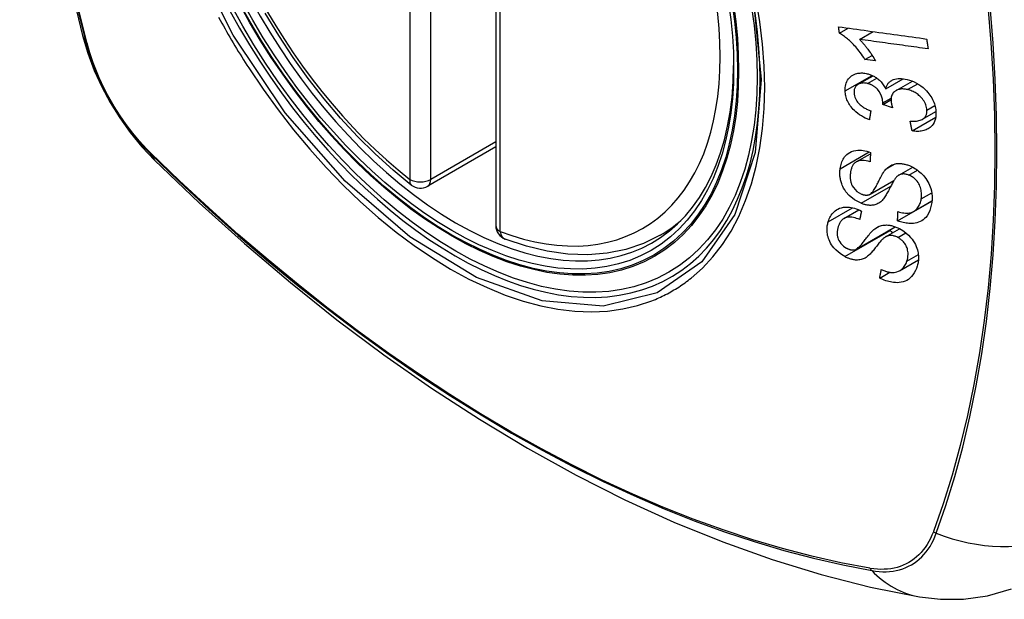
# Model space of a CAD drawing. Header units: inches. Extents: x 28 to 747, y 82 to 346.
# Tile 210 of 246: x 712.026 to 712.816, y 293.688 to 294.153. Entities that reach past the tile are written whole.
import ezdxf

# ---------------------------------------------------------------- set-up
doc = ezdxf.new("R2010")
doc.units = ezdxf.units.IN
doc.header["$MEASUREMENT"] = 0
doc.layers.add('Visible Edges(ANSI)', color=7, linetype='Continuous', lineweight=25)
doc.layers.add('Visible Tangent Edges(ANSI)', color=7, linetype='Continuous', lineweight=25)

msp = doc.modelspace()

# ---------------------------------------------------------------- linework, layer by layer
at = {"layer": 'Visible Edges(ANSI)'}
for p, q in [((712.40804, 294.47258), (712.40804, 293.9879)), ((712.68403, 294.14226), (712.69108, 294.14633)), ((712.70007, 294.13727), (712.71096, 294.14355)), ((712.70452, 294.12111), (712.71025, 294.12442)), ((712.71292, 294.11995), (712.70452, 294.12111)), ((712.6991, 294.10121), (712.71096, 294.10805)), ((712.72118, 294.09763), (712.73516, 294.1057)), ((712.72946, 294.09615), (712.74263, 294.10375)), ((712.71892, 294.08502), (712.7254, 294.08877)), ((712.72665, 294.08239), (712.71892, 294.08502)), ((712.75064, 294.0731), (712.76149, 294.07937)), ((712.74235, 294.06376), (712.76134, 294.07472)), ((712.40804, 294.05102), (712.35338, 294.01946)), ((712.69747, 294.0389), (712.70892, 294.04551)), ((712.73176, 294.02828), (712.74283, 294.03467)), ((712.70859, 294.01293), (712.72775, 294.024)), ((712.73071, 293.99161), (712.75816, 294.00746)), ((712.74353, 293.99904), (712.75829, 294.00756)), ((712.75816, 294.00746), (712.75817, 294.00749)), ((712.75827, 294.00739), (712.75816, 294.00746)), ((712.68766, 293.99351), (712.69964, 294.00042)), ((712.54016, 293.98007), (712.55043, 293.986)), ((712.6976, 293.96895), (712.72867, 293.98688)), ((712.72109, 293.97876), (712.73232, 293.98524)), ((712.73229, 293.95152), (712.74745, 293.96027)), ((712.71634, 293.94566), (712.72441, 293.95031))]:
    msp.add_line(p, q, dxfattribs=at)
at = {"layer": 'Visible Edges(ANSI)', "flags": 128}
for points in [[(712.07978, 294.84757), (712.06694, 294.80952), (712.05588, 294.77033), (712.04658, 294.7301), (712.03902, 294.68888), (712.03318, 294.64674), (712.02903, 294.60374), (712.02656, 294.55995), (712.02574, 294.51542), (712.02655, 294.47022), (712.02898, 294.42442), (712.033, 294.37806), (712.0386, 294.33123), (712.04575, 294.28398), (712.05443, 294.23638), (712.06462, 294.1885), (712.07629, 294.14041)], [(712.34023, 294.02036), (712.32554, 294.03237), (712.31113, 294.04536), (712.29705, 294.05927), (712.28336, 294.07403), (712.27013, 294.08958), (712.25741, 294.10587), (712.24525, 294.1228), (712.23371, 294.1403), (712.22284, 294.15829)], [(712.07629, 294.14041), (712.08053, 294.12612), (712.08567, 294.1124), (712.09166, 294.09919), (712.09846, 294.08647), (712.10608, 294.07422), (712.11452, 294.06244), (712.12383, 294.05112), (712.13409, 294.04031)], [(712.68403, 294.14226), (712.684, 294.14248), (712.68397, 294.14269), (712.68394, 294.14291), (712.68391, 294.14312), (712.68388, 294.14334), (712.68385, 294.14355), (712.68381, 294.14377), (712.68378, 294.14398), (712.68375, 294.14419), (712.68372, 294.14441), (712.68369, 294.14462), (712.68366, 294.14484), (712.68363, 294.14505), (712.6836, 294.14527), (712.68357, 294.14548), (712.68354, 294.1457), (712.68351, 294.14591), (712.68348, 294.14613), (712.68345, 294.14634), (712.68342, 294.14656), (712.68339, 294.14677), (712.68336, 294.14699), (712.68333, 294.1472), (712.6833, 294.14742)], [(712.6833, 294.14742), (712.68623, 294.14701), (712.68916, 294.1466), (712.6921, 294.14619), (712.69504, 294.14578), (712.69799, 294.14537), (712.70095, 294.14495), (712.7039, 294.14454), (712.70686, 294.14413), (712.70983, 294.14371), (712.71279, 294.1433), (712.71575, 294.14289), (712.71872, 294.14247), (712.72168, 294.14206), (712.72464, 294.14165), (712.7276, 294.14123), (712.73056, 294.14082), (712.73351, 294.14041), (712.73646, 294.14), (712.7394, 294.13959), (712.74234, 294.13918), (712.74527, 294.13877), (712.74819, 294.13837), (712.75111, 294.13796), (712.75401, 294.13755)], [(712.70452, 294.12111), (712.70357, 294.12259), (712.70263, 294.12401), (712.70168, 294.12536), (712.70074, 294.12664), (712.6998, 294.12786), (712.69887, 294.12902), (712.69796, 294.13011), (712.69706, 294.13115), (712.69617, 294.13213), (712.6953, 294.13306), (712.69445, 294.13393), (712.69362, 294.13475), (712.69282, 294.13552), (712.69205, 294.13624), (712.6913, 294.13692), (712.69055, 294.13758), (712.68978, 294.13823), (712.68899, 294.13887), (712.68819, 294.1395), (712.68738, 294.1401), (712.68656, 294.14068), (712.68572, 294.14124), (712.68488, 294.14177), (712.68403, 294.14226)], [(712.70007, 294.13727), (712.70056, 294.13679), (712.70104, 294.1363), (712.70152, 294.1358), (712.70199, 294.13529), (712.70246, 294.13477), (712.70292, 294.13425), (712.70337, 294.13372), (712.70382, 294.13319), (712.70427, 294.13265), (712.7047, 294.13211), (712.70513, 294.13158), (712.70555, 294.13104), (712.70596, 294.1305), (712.70637, 294.12996), (712.70683, 294.12934), (712.70737, 294.1286), (712.70798, 294.12775), (712.70865, 294.12681), (712.70935, 294.12579), (712.71008, 294.1247), (712.71081, 294.12355), (712.71154, 294.12237), (712.71225, 294.12117), (712.71292, 294.11995)], [(712.75522, 294.12962), (712.75294, 294.12994), (712.75066, 294.13025), (712.74837, 294.13057), (712.74607, 294.13089), (712.74378, 294.13121), (712.74148, 294.13152), (712.73919, 294.13184), (712.73688, 294.13216), (712.73458, 294.13248), (712.73228, 294.1328), (712.72998, 294.13312), (712.72767, 294.13344), (712.72537, 294.13376), (712.72306, 294.13408), (712.72076, 294.1344), (712.71845, 294.13472), (712.71615, 294.13504), (712.71385, 294.13536), (712.71154, 294.13568), (712.70925, 294.136), (712.70695, 294.13631), (712.70465, 294.13663), (712.70236, 294.13695), (712.70007, 294.13727)], [(712.75401, 294.13755), (712.75406, 294.13722), (712.75411, 294.13689), (712.75416, 294.13656), (712.75421, 294.13623), (712.75426, 294.1359), (712.75431, 294.13557), (712.75436, 294.13524), (712.75441, 294.13491), (712.75446, 294.13458), (712.75451, 294.13425), (712.75456, 294.13392), (712.75462, 294.13358), (712.75467, 294.13325), (712.75472, 294.13292), (712.75477, 294.13259), (712.75482, 294.13226), (712.75487, 294.13193), (712.75492, 294.1316), (712.75497, 294.13127), (712.75502, 294.13094), (712.75507, 294.13061), (712.75512, 294.13028), (712.75517, 294.12995), (712.75522, 294.12962)], [(712.68856, 294.09583), (712.68855, 294.09719), (712.68863, 294.09851), (712.68881, 294.0998), (712.6891, 294.10104), (712.68948, 294.10223), (712.68997, 294.10338), (712.69056, 294.10445), (712.69123, 294.10546), (712.69199, 294.10638), (712.69284, 294.10722), (712.69379, 294.10797), (712.6948, 294.1086), (712.69583, 294.10911), (712.69686, 294.1095), (712.69787, 294.1098), (712.69883, 294.11001), (712.69974, 294.11015), (712.70065, 294.11024), (712.70157, 294.11029), (712.70251, 294.11028), (712.70345, 294.11022), (712.70441, 294.1101), (712.70538, 294.10994), (712.70636, 294.10973)], [(712.70636, 294.10973), (712.70702, 294.10956), (712.70768, 294.10937), (712.70833, 294.10916), (712.70898, 294.10893), (712.70963, 294.10866), (712.71028, 294.10838), (712.71092, 294.10808), (712.71155, 294.10775), (712.71217, 294.1074), (712.71279, 294.10702), (712.71341, 294.10662), (712.71405, 294.10617), (712.71471, 294.10568), (712.71538, 294.10513), (712.71606, 294.10453), (712.71674, 294.10388), (712.71742, 294.10317), (712.71806, 294.10243), (712.71867, 294.10167), (712.71924, 294.10089), (712.71978, 294.1001), (712.72028, 294.09929), (712.72074, 294.09846), (712.72118, 294.09763)], [(712.70649, 294.10184), (712.70576, 294.102), (712.70503, 294.10212), (712.70431, 294.1022), (712.7036, 294.10225), (712.7029, 294.10224), (712.70221, 294.10219), (712.70155, 294.1021), (712.70092, 294.10196), (712.70031, 294.10177), (712.69972, 294.10153), (712.69915, 294.10124), (712.69862, 294.1009), (712.69812, 294.10053), (712.69767, 294.10011), (712.69726, 294.09966), (712.6969, 294.09917), (712.69659, 294.09865), (712.69633, 294.09809), (712.69611, 294.09751), (712.69595, 294.09689), (712.69584, 294.09626), (712.69577, 294.09561), (712.69574, 294.09494), (712.69575, 294.09426)], [(712.71897, 294.08623), (712.71852, 294.08939), (712.71744, 294.09254), (712.71583, 294.09547), (712.71451, 294.09723), (712.71401, 294.09778), (712.71367, 294.09811), (712.71333, 294.09842), (712.71298, 294.09872), (712.71262, 294.09901), (712.71225, 294.09929), (712.71187, 294.09955), (712.71148, 294.0998), (712.71109, 294.10004), (712.71068, 294.10027), (712.71028, 294.10048), (712.70986, 294.10068), (712.70945, 294.10087), (712.70903, 294.10104), (712.70861, 294.1012), (712.70819, 294.10135), (712.70777, 294.10149), (712.70734, 294.10162), (712.70692, 294.10173), (712.70649, 294.10184)], [(712.72118, 294.09763), (712.72133, 294.09823), (712.72152, 294.09882), (712.72173, 294.0994), (712.72197, 294.09996), (712.72223, 294.1005), (712.72253, 294.10102), (712.72285, 294.10152), (712.72321, 294.10201), (712.7236, 294.10246), (712.72401, 294.10289), (712.72445, 294.1033), (712.72492, 294.10367), (712.72542, 294.10402), (712.72598, 294.10435), (712.72667, 294.10471), (712.72753, 294.10507), (712.72855, 294.10539), (712.72975, 294.10565), (712.7311, 294.10582), (712.7325, 294.10588), (712.73392, 294.10583), (712.73537, 294.10568), (712.73684, 294.10544), (712.73832, 294.10512)], [(712.73832, 294.10512), (712.74025, 294.10459), (712.74216, 294.10393), (712.74407, 294.10312), (712.74593, 294.10218), (712.74773, 294.10109), (712.74947, 294.09988), (712.75112, 294.09855), (712.75259, 294.0972), (712.75389, 294.09588), (712.75499, 294.09463), (712.7559, 294.09351), (712.75669, 294.09244), (712.75743, 294.09135), (712.75811, 294.09024), (712.75872, 294.08912), (712.75928, 294.08797), (712.75978, 294.08681), (712.76021, 294.08565), (712.76058, 294.08449), (712.76089, 294.08333), (712.76113, 294.08217), (712.76132, 294.08101), (712.76145, 294.07986), (712.76153, 294.07873)], [(712.70803, 294.07268), (712.7064, 294.07336), (712.70479, 294.0741), (712.70321, 294.07492), (712.70165, 294.07582), (712.70013, 294.0768), (712.69866, 294.07786), (712.6973, 294.07897), (712.6961, 294.08006), (712.69507, 294.0811), (712.69417, 294.0821), (712.69341, 294.08304), (712.69272, 294.08396), (712.69209, 294.0849), (712.6915, 294.08586), (712.69096, 294.08683), (712.69048, 294.08783), (712.69005, 294.08883), (712.68968, 294.08983), (712.68937, 294.09083), (712.68911, 294.09184), (712.6889, 294.09284), (712.68874, 294.09385), (712.68863, 294.09484), (712.68856, 294.09583)], [(712.69575, 294.09426), (712.69585, 294.09316), (712.69605, 294.09205), (712.69637, 294.09094), (712.6968, 294.08984), (712.69735, 294.08875), (712.69797, 294.08776), (712.69859, 294.08692), (712.69916, 294.08623), (712.69967, 294.08567), (712.70021, 294.08514), (712.70076, 294.08463), (712.70134, 294.08415), (712.70193, 294.08369), (712.70255, 294.08326), (712.70317, 294.08284), (712.70382, 294.08244), (712.70447, 294.08207), (712.70513, 294.08171), (712.7058, 294.08137), (712.70648, 294.08105), (712.70716, 294.08074), (712.70784, 294.08046), (712.70852, 294.08018), (712.7092, 294.07993)], [(712.73879, 294.09692), (712.73798, 294.09709), (712.73718, 294.09724), (712.73638, 294.09735), (712.73559, 294.09741), (712.73481, 294.09744), (712.73405, 294.09743), (712.73329, 294.09737), (712.73255, 294.09726), (712.73184, 294.09711), (712.73116, 294.09691), (712.73051, 294.09666), (712.72988, 294.09638), (712.72928, 294.09604), (712.72869, 294.09565), (712.7281, 294.09519), (712.72753, 294.09464), (712.727, 294.09399), (712.72652, 294.09327), (712.72613, 294.0925), (712.72583, 294.09167), (712.72561, 294.0908), (712.72547, 294.08989), (712.72541, 294.08895), (712.72542, 294.08799)], [(712.75428, 294.0805), (712.75419, 294.08152), (712.75403, 294.08254), (712.75378, 294.08358), (712.75345, 294.08461), (712.75303, 294.08563), (712.75253, 294.08664), (712.75195, 294.08763), (712.7513, 294.08858), (712.75063, 294.08946), (712.74994, 294.09026), (712.74927, 294.09098), (712.74858, 294.09165), (712.74787, 294.0923), (712.74713, 294.09291), (712.74637, 294.09348), (712.74558, 294.09402), (712.74477, 294.09453), (712.74394, 294.09499), (712.7431, 294.09541), (712.74225, 294.09579), (712.74139, 294.09613), (712.74053, 294.09643), (712.73966, 294.09669), (712.73879, 294.09692)], [(712.71892, 294.08502), (712.71893, 294.08507), (712.71893, 294.08512), (712.71893, 294.08517), (712.71894, 294.08522), (712.71894, 294.08527), (712.71895, 294.08532), (712.71895, 294.08537), (712.71895, 294.08543), (712.71896, 294.08548), (712.71896, 294.08553), (712.71896, 294.08558), (712.71897, 294.08563), (712.71897, 294.08568), (712.71897, 294.08573), (712.71897, 294.08578), (712.71897, 294.08583), (712.71898, 294.08588), (712.71898, 294.08593), (712.71898, 294.08598), (712.71898, 294.08603), (712.71898, 294.08608), (712.71898, 294.08613), (712.71898, 294.08618), (712.71897, 294.08623)], [(712.72542, 294.08799), (712.72543, 294.08777), (712.72545, 294.08754), (712.72547, 294.08732), (712.72549, 294.08709), (712.72553, 294.08687), (712.72556, 294.08664), (712.7256, 294.08641), (712.72564, 294.08617), (712.72568, 294.08594), (712.72573, 294.0857), (712.72578, 294.08547), (712.72584, 294.08523), (712.72589, 294.08499), (712.72595, 294.08475), (712.72602, 294.08451), (712.72608, 294.08427), (712.72615, 294.08403), (712.72621, 294.08379), (712.72628, 294.08355), (712.72635, 294.08332), (712.72642, 294.08308), (712.7265, 294.08285), (712.72657, 294.08261), (712.72665, 294.08239)], [(712.7092, 294.07993), (712.70915, 294.07963), (712.7091, 294.07932), (712.70905, 294.07902), (712.709, 294.07872), (712.70896, 294.07842), (712.70891, 294.07811), (712.70886, 294.07781), (712.70881, 294.07751), (712.70876, 294.07721), (712.70871, 294.07691), (712.70866, 294.0766), (712.70861, 294.0763), (712.70856, 294.076), (712.70851, 294.0757), (712.70846, 294.0754), (712.70841, 294.07509), (712.70837, 294.07479), (712.70832, 294.07449), (712.70827, 294.07419), (712.70822, 294.07389), (712.70817, 294.07359), (712.70812, 294.07328), (712.70807, 294.07298), (712.70803, 294.07268)], [(712.7408, 294.07165), (712.74185, 294.0716), (712.74289, 294.07158), (712.74393, 294.07159), (712.74496, 294.07164), (712.74596, 294.07173), (712.74694, 294.07187), (712.74789, 294.07206), (712.74881, 294.07231), (712.74969, 294.07263), (712.75051, 294.07303), (712.75122, 294.07347), (712.75181, 294.07394), (712.75229, 294.07441), (712.75269, 294.07487), (712.75303, 294.07533), (712.75332, 294.07581), (712.75358, 294.07632), (712.7538, 294.07686), (712.75397, 294.07742), (712.75411, 294.078), (712.75421, 294.07861), (712.75427, 294.07923), (712.75429, 294.07986), (712.75428, 294.0805)], [(712.76153, 294.07873), (712.76154, 294.07696), (712.76141, 294.07524), (712.76112, 294.07359), (712.76066, 294.07201), (712.76002, 294.07053), (712.75924, 294.06922), (712.7584, 294.06814), (712.75756, 294.06727), (712.75675, 294.06657), (712.756, 294.06602), (712.75521, 294.06553), (712.7544, 294.06508), (712.75354, 294.06469), (712.75265, 294.06435), (712.75172, 294.06406), (712.75075, 294.06382), (712.74976, 294.06364), (712.74876, 294.06351), (712.74773, 294.06344), (712.74668, 294.06341), (712.74562, 294.06343), (712.74454, 294.0635), (712.74345, 294.06361), (712.74235, 294.06376)], [(712.74235, 294.06376), (712.74229, 294.06409), (712.74222, 294.06441), (712.74216, 294.06474), (712.74209, 294.06507), (712.74203, 294.0654), (712.74196, 294.06573), (712.7419, 294.06606), (712.74183, 294.06639), (712.74177, 294.06672), (712.7417, 294.06704), (712.74164, 294.06737), (712.74158, 294.0677), (712.74151, 294.06803), (712.74145, 294.06836), (712.74138, 294.06869), (712.74132, 294.06902), (712.74125, 294.06935), (712.74119, 294.06968), (712.74113, 294.07001), (712.74106, 294.07034), (712.741, 294.07066), (712.74093, 294.07099), (712.74087, 294.07132), (712.7408, 294.07165)], [(712.68459, 294.03345), (712.68478, 294.03461), (712.68501, 294.03575), (712.6853, 294.03687), (712.68564, 294.03797), (712.68603, 294.03903), (712.68648, 294.04006), (712.68699, 294.04105), (712.68756, 294.042), (712.6882, 294.04291), (712.68892, 294.0438), (712.68982, 294.04472), (712.69092, 294.04564), (712.69225, 294.04649), (712.69382, 294.04723), (712.69545, 294.04775), (712.69707, 294.04808), (712.69865, 294.04823), (712.70014, 294.04826), (712.70159, 294.0482), (712.70305, 294.04803), (712.70452, 294.04778), (712.70599, 294.04743), (712.70748, 294.047), (712.70898, 294.04649)], [(712.70898, 294.04649), (712.70896, 294.04618), (712.70894, 294.04586), (712.70892, 294.04555), (712.70891, 294.04523), (712.70889, 294.04492), (712.70887, 294.04461), (712.70885, 294.04429), (712.70884, 294.04398), (712.70882, 294.04367), (712.7088, 294.04335), (712.70878, 294.04304), (712.70876, 294.04273), (712.70875, 294.04241), (712.70873, 294.0421), (712.70871, 294.04179), (712.7087, 294.04147), (712.70868, 294.04116), (712.70866, 294.04085), (712.70864, 294.04053), (712.70863, 294.04022), (712.70861, 294.03991), (712.70859, 294.03959), (712.70858, 294.03928), (712.70856, 294.03897)], [(712.13409, 294.04031), (712.1699, 294.00615), (712.20627, 293.97339), (712.24315, 293.94207), (712.28049, 293.91225), (712.31825, 293.88399), (712.35639, 293.85733), (712.39484, 293.83232), (712.43358, 293.80902), (712.47255, 293.78747), (712.51172, 293.76771), (712.55103, 293.7498), (712.59044, 293.73379), (712.62992, 293.71973), (712.66941, 293.70766), (712.70887, 293.69765), (712.74825, 293.68975)], [(712.70856, 294.03897), (712.707, 294.03941), (712.70544, 294.03975), (712.70391, 294.03997), (712.70241, 294.04005), (712.70097, 294.03998), (712.6996, 294.03974), (712.69841, 294.03936), (712.6975, 294.03891), (712.69683, 294.03848), (712.69635, 294.0381), (712.69592, 294.03769), (712.69551, 294.03725), (712.69515, 294.03678), (712.69481, 294.03628), (712.69451, 294.03577), (712.69423, 294.03523), (712.69398, 294.03467), (712.69376, 294.0341), (712.69356, 294.03352), (712.69339, 294.03292), (712.69323, 294.03231), (712.6931, 294.0317), (712.69298, 294.03108), (712.69288, 294.03045)], [(712.72135, 294.03304), (712.72204, 294.03373), (712.72278, 294.03438), (712.72355, 294.03499), (712.72437, 294.03555), (712.72524, 294.03606), (712.72615, 294.0365), (712.72712, 294.03688), (712.72809, 294.03718), (712.72904, 294.0374), (712.72994, 294.03754), (712.73081, 294.03762), (712.73162, 294.03765), (712.73238, 294.03764), (712.73308, 294.03761), (712.73378, 294.03755), (712.73448, 294.03746), (712.73519, 294.03735), (712.7359, 294.03721), (712.7366, 294.03705), (712.73732, 294.03686), (712.73803, 294.03665), (712.73874, 294.03642), (712.73945, 294.03617), (712.74017, 294.03589)], [(712.70136, 294.00565), (712.69622, 294.00837), (712.69177, 294.01202), (712.68924, 294.01491), (712.68821, 294.0164), (712.6874, 294.01776), (712.68675, 294.01904), (712.68623, 294.02021), (712.68584, 294.02125), (712.68555, 294.02212), (712.68531, 294.0229), (712.68511, 294.02368), (712.68492, 294.02446), (712.68477, 294.02523), (712.68463, 294.026), (712.68453, 294.02677), (712.68444, 294.02754), (712.68438, 294.0283), (712.68435, 294.02905), (712.68433, 294.0298), (712.68434, 294.03054), (712.68437, 294.03128), (712.68442, 294.03201), (712.6845, 294.03273), (712.68459, 294.03345)], [(712.69288, 294.03045), (712.69282, 294.02995), (712.69276, 294.02944), (712.69271, 294.02893), (712.69267, 294.02842), (712.69265, 294.0279), (712.69263, 294.02738), (712.69263, 294.02686), (712.69264, 294.02633), (712.69266, 294.02579), (712.69271, 294.02525), (712.69277, 294.02471), (712.69284, 294.02416), (712.69294, 294.02362), (712.69306, 294.02307), (712.6932, 294.02251), (712.69337, 294.02196), (712.69356, 294.02141), (712.69379, 294.02083), (712.69429, 294.01981), (712.69522, 294.01833), (712.69652, 294.01669), (712.69806, 294.01523), (712.69981, 294.01402), (712.70168, 294.01311)], [(712.70828, 294.01278), (712.7089, 294.01313), (712.70952, 294.01363), (712.71014, 294.01426), (712.71075, 294.015), (712.71135, 294.01582), (712.71193, 294.01668), (712.71247, 294.01755), (712.71297, 294.01841), (712.71344, 294.01925), (712.71387, 294.02008), (712.7143, 294.02091), (712.71471, 294.02174), (712.71513, 294.02259), (712.71555, 294.02345), (712.71599, 294.02433), (712.71645, 294.02524), (712.71695, 294.0262), (712.71748, 294.02719), (712.71806, 294.02823), (712.71869, 294.02929), (712.71934, 294.03034), (712.72001, 294.03134), (712.72068, 294.03225), (712.72135, 294.03304)], [(712.74017, 294.03589), (712.74129, 294.03542), (712.74239, 294.0349), (712.74348, 294.03432), (712.74455, 294.0337), (712.7456, 294.03302), (712.74662, 294.03231), (712.74761, 294.03155), (712.74858, 294.03075), (712.74953, 294.02989), (712.7505, 294.02895), (712.75147, 294.02792), (712.75242, 294.0268), (712.75335, 294.02558), (712.75422, 294.02429), (712.755, 294.02298), (712.7557, 294.02165), (712.75631, 294.0203), (712.75684, 294.01894), (712.75733, 294.01746), (712.75781, 294.01561), (712.75819, 294.01343), (712.7584, 294.011), (712.75837, 294.0086), (712.75813, 294.00628)], [(712.72881, 294.02554), (712.72848, 294.0251), (712.72813, 294.02458), (712.72776, 294.02399), (712.72737, 294.02334), (712.72697, 294.02263), (712.72655, 294.02187), (712.72612, 294.02107), (712.72568, 294.02024), (712.72522, 294.01937), (712.72476, 294.01849), (712.7243, 294.0176), (712.72383, 294.0167), (712.72335, 294.0158), (712.72287, 294.01492), (712.7224, 294.01405), (712.72192, 294.01321), (712.72145, 294.0124), (712.72097, 294.01162), (712.72048, 294.01084), (712.71996, 294.01009), (712.71943, 294.00936), (712.71889, 294.00868), (712.71834, 294.00805), (712.71779, 294.0075)], [(712.73983, 294.02827), (712.73917, 294.02852), (712.7385, 294.02874), (712.73783, 294.02891), (712.73716, 294.02905), (712.7365, 294.02915), (712.73585, 294.0292), (712.73521, 294.02921), (712.73462, 294.02918), (712.73407, 294.02911), (712.73357, 294.02901), (712.7331, 294.02888), (712.73268, 294.02872), (712.73228, 294.02855), (712.7319, 294.02836), (712.73153, 294.02814), (712.73117, 294.0279), (712.73083, 294.02765), (712.7305, 294.02738), (712.73019, 294.0271), (712.72989, 294.0268), (712.7296, 294.0265), (712.72932, 294.02619), (712.72906, 294.02587), (712.72881, 294.02554)], [(712.74971, 294.00927), (712.74983, 294.01022), (712.74991, 294.01119), (712.74995, 294.01217), (712.74994, 294.01317), (712.74987, 294.01418), (712.74976, 294.01521), (712.74958, 294.01624), (712.74934, 294.01728), (712.74905, 294.01831), (712.74868, 294.01935), (712.74824, 294.02038), (712.74773, 294.02139), (712.74712, 294.02238), (712.74644, 294.02333), (712.74573, 294.02417), (712.74502, 294.0249), (712.74434, 294.02552), (712.74371, 294.02604), (712.7431, 294.02649), (712.74247, 294.02692), (712.74183, 294.0273), (712.74118, 294.02766), (712.74051, 294.02798), (712.73983, 294.02827)], [(712.71779, 294.0075), (712.71714, 294.00693), (712.71645, 294.0064), (712.71573, 294.00591), (712.71496, 294.00547), (712.71416, 294.00507), (712.71331, 294.00474), (712.71243, 294.00447), (712.71156, 294.00427), (712.71073, 294.00414), (712.70995, 294.00406), (712.70922, 294.00404), (712.70854, 294.00404), (712.70793, 294.00407), (712.70735, 294.00411), (712.70675, 294.00418), (712.70616, 294.00427), (712.70557, 294.00438), (712.70497, 294.0045), (712.70437, 294.00465), (712.70377, 294.00482), (712.70317, 294.005), (712.70257, 294.0052), (712.70196, 294.00542), (712.70136, 294.00565)], [(712.70168, 294.01311), (712.70197, 294.01299), (712.70227, 294.01288), (712.70256, 294.01278), (712.70286, 294.01269), (712.70315, 294.0126), (712.70345, 294.01253), (712.70374, 294.01246), (712.70404, 294.0124), (712.70433, 294.01235), (712.70462, 294.01231), (712.70491, 294.01228), (712.70519, 294.01226), (712.70548, 294.01225), (712.70576, 294.01225), (712.70603, 294.01226), (712.7063, 294.01228), (712.70657, 294.01231), (712.70683, 294.01235), (712.70708, 294.01239), (712.70733, 294.01245), (712.70758, 294.01252), (712.70782, 294.0126), (712.70805, 294.01268), (712.70828, 294.01278)], [(712.75813, 294.00628), (712.75748, 294.00297), (712.75655, 293.99991), (712.75549, 293.9975), (712.7544, 293.99569), (712.75339, 293.9944), (712.75242, 293.99339), (712.75134, 293.99248), (712.75016, 293.99168), (712.74887, 293.991), (712.74749, 293.99045), (712.74609, 293.99003), (712.74471, 293.98975), (712.74337, 293.98957), (712.7421, 293.98949), (712.74091, 293.98948), (712.7398, 293.98953), (712.73868, 293.98962), (712.73756, 293.98977), (712.73643, 293.98996), (712.73529, 293.9902), (712.73415, 293.99049), (712.73301, 293.99082), (712.73186, 293.99119), (712.73071, 293.99161)], [(712.73093, 293.99899), (712.73215, 293.99864), (712.73337, 293.99834), (712.73459, 293.99809), (712.7358, 293.9979), (712.737, 293.99778), (712.73817, 293.99773), (712.7393, 293.99777), (712.74038, 293.99791), (712.74142, 293.99814), (712.74243, 293.99849), (712.74341, 293.99897), (712.7443, 293.99953), (712.74511, 294.00016), (712.74583, 294.00084), (712.74648, 294.00155), (712.74705, 294.00228), (712.74756, 294.00305), (712.74801, 294.00384), (712.74842, 294.00468), (712.74877, 294.00554), (712.74907, 294.00644), (712.74933, 294.00736), (712.74954, 294.0083), (712.74971, 294.00927)], [(712.67501, 293.99089), (712.67539, 293.99201), (712.67581, 293.9931), (712.6763, 293.99416), (712.67684, 293.99518), (712.67745, 293.99616), (712.67811, 293.99709), (712.67884, 293.99797), (712.67964, 293.9988), (712.68052, 293.99957), (712.68154, 294.00032), (712.68271, 294.00103), (712.68406, 294.00164), (712.68561, 294.00214), (712.68726, 294.00246), (712.68889, 294.0026), (712.69047, 294.0026), (712.69198, 294.00248), (712.69339, 294.00228), (712.69477, 294.002), (712.69616, 294.00165), (712.69755, 294.00121), (712.69894, 294.00071), (712.70032, 294.00013), (712.7017, 293.99948)], [(712.7017, 293.99948), (712.70164, 293.99919), (712.70158, 293.9989), (712.70152, 293.99861), (712.70146, 293.99833), (712.7014, 293.99804), (712.70134, 293.99775), (712.70127, 293.99746), (712.70121, 293.99718), (712.70115, 293.99689), (712.70109, 293.9966), (712.70103, 293.99631), (712.70097, 293.99603), (712.70091, 293.99574), (712.70085, 293.99545), (712.70079, 293.99516), (712.70073, 293.99488), (712.70067, 293.99459), (712.70061, 293.9943), (712.70055, 293.99401), (712.70049, 293.99373), (712.70043, 293.99344), (712.70037, 293.99315), (712.70031, 293.99286), (712.70025, 293.99258)], [(712.73071, 293.99161), (712.73071, 293.99191), (712.73072, 293.99222), (712.73073, 293.99253), (712.73074, 293.99284), (712.73075, 293.99314), (712.73076, 293.99345), (712.73077, 293.99376), (712.73078, 293.99406), (712.73079, 293.99437), (712.7308, 293.99468), (712.73081, 293.99499), (712.73082, 293.99529), (712.73082, 293.9956), (712.73083, 293.99591), (712.73084, 293.99622), (712.73085, 293.99653), (712.73086, 293.99683), (712.73087, 293.99714), (712.73088, 293.99745), (712.73089, 293.99776), (712.7309, 293.99806), (712.73091, 293.99837), (712.73092, 293.99868), (712.73093, 293.99899)], [(712.68833, 293.96287), (712.68566, 293.96448), (712.68315, 293.96638), (712.68107, 293.96831), (712.67957, 293.96995), (712.67856, 293.97121), (712.6777, 293.97244), (712.67692, 293.9737), (712.67625, 293.97497), (712.67567, 293.97627), (712.67519, 293.97754), (712.67482, 293.97876), (712.67453, 293.97994), (712.67433, 293.98106), (712.67418, 293.98212), (712.6741, 293.9831), (712.67405, 293.98402), (712.67405, 293.98492), (712.67408, 293.98582), (712.67415, 293.9867), (712.67426, 293.98756), (712.6744, 293.98842), (712.67457, 293.98926), (712.67477, 293.99008), (712.67501, 293.99089)], [(712.70025, 293.99258), (712.69902, 293.99309), (712.69778, 293.99354), (712.69654, 293.99392), (712.6953, 293.99423), (712.69408, 293.99445), (712.69288, 293.99457), (712.69172, 293.99459), (712.69061, 293.99449), (712.68957, 293.99428), (712.68868, 293.994), (712.68793, 293.99366), (712.68731, 293.99329), (712.68677, 293.99291), (712.68628, 293.99249), (712.68582, 293.99203), (712.6854, 293.99155), (712.68501, 293.99104), (712.68466, 293.9905), (712.68433, 293.98994), (712.68403, 293.98937), (712.68376, 293.98878), (712.68351, 293.98818), (712.68328, 293.98756), (712.68307, 293.98694)], [(712.68307, 293.98694), (712.68292, 293.98643), (712.68278, 293.98592), (712.68265, 293.9854), (712.68254, 293.98488), (712.68243, 293.98435), (712.68235, 293.98381), (712.68228, 293.98327), (712.68222, 293.98272), (712.68219, 293.98216), (712.68217, 293.9816), (712.68218, 293.98102), (712.68222, 293.98044), (712.68228, 293.97985), (712.68237, 293.97925), (712.68251, 293.97863), (712.68272, 293.97786), (712.68307, 293.97692), (712.68358, 293.97584), (712.68429, 293.97463), (712.68513, 293.97346), (712.68611, 293.97235), (712.68721, 293.97133), (712.68841, 293.97045), (712.68968, 293.96968)], [(712.69638, 293.96843), (712.69705, 293.96866), (712.69774, 293.96903), (712.69845, 293.96951), (712.69917, 293.97009), (712.69989, 293.97074), (712.7006, 293.97145), (712.70128, 293.97219), (712.70192, 293.97292), (712.70252, 293.97364), (712.70309, 293.97436), (712.70364, 293.97507), (712.70418, 293.97578), (712.70473, 293.97651), (712.70528, 293.97724), (712.70585, 293.978), (712.70644, 293.97878), (712.70708, 293.97958), (712.70776, 293.98042), (712.70849, 293.9813), (712.70927, 293.98219), (712.71009, 293.98307), (712.71091, 293.9839), (712.71173, 293.98465), (712.71253, 293.98529)], [(712.71253, 293.98529), (712.71333, 293.98583), (712.71416, 293.98633), (712.71504, 293.98679), (712.71595, 293.98719), (712.71691, 293.98754), (712.7179, 293.98782), (712.71894, 293.98804), (712.71997, 293.98818), (712.72096, 293.98825), (712.7219, 293.98826), (712.72279, 293.98822), (712.72363, 293.98813), (712.72441, 293.98802), (712.72513, 293.98789), (712.72584, 293.98774), (712.72655, 293.98756), (712.72726, 293.98736), (712.72797, 293.98713), (712.72868, 293.98688), (712.72938, 293.98661), (712.73009, 293.98632), (712.73079, 293.986), (712.73149, 293.98566), (712.73219, 293.98531)], [(712.72462, 293.98382), (712.7246, 293.98384), (712.72458, 293.98386), (712.72456, 293.98387), (712.72454, 293.98389), (712.72452, 293.98391), (712.7245, 293.98393), (712.72448, 293.98395), (712.72446, 293.98397), (712.72444, 293.98398), (712.72442, 293.984), (712.7244, 293.98402), (712.72438, 293.98404), (712.72436, 293.98406), (712.72434, 293.98408), (712.72432, 293.9841), (712.7243, 293.98412), (712.72428, 293.98413), (712.72426, 293.98415), (712.72424, 293.98417), (712.72422, 293.98419), (712.7242, 293.98421), (712.72418, 293.98423), (712.72416, 293.98425), (712.72414, 293.98427)], [(712.72681, 293.98205), (712.72672, 293.98212), (712.72663, 293.98218), (712.72653, 293.98225), (712.72644, 293.98232), (712.72635, 293.98238), (712.72626, 293.98245), (712.72617, 293.98252), (712.72608, 293.98259), (712.72599, 293.98266), (712.7259, 293.98273), (712.72581, 293.9828), (712.72572, 293.98288), (712.72563, 293.98295), (712.72554, 293.98303), (712.72544, 293.9831), (712.72535, 293.98318), (712.72526, 293.98326), (712.72517, 293.98333), (712.72508, 293.98341), (712.72499, 293.98349), (712.7249, 293.98357), (712.7248, 293.98365), (712.72471, 293.98374), (712.72462, 293.98382)], [(712.73219, 293.98531), (712.73483, 293.98375), (712.73732, 293.98192), (712.73948, 293.97999), (712.74114, 293.97822), (712.74232, 293.97678), (712.74332, 293.97541), (712.7442, 293.97401), (712.74498, 293.97258), (712.74565, 293.97112), (712.7462, 293.9697), (712.74663, 293.96833), (712.74696, 293.96704), (712.74719, 293.96583), (712.74735, 293.96472), (712.74745, 293.96371), (712.74751, 293.96272), (712.74752, 293.96174), (712.74748, 293.96077), (712.7474, 293.95982), (712.74729, 293.95889), (712.74713, 293.95797), (712.74694, 293.95707), (712.74671, 293.95619), (712.74644, 293.95533)], [(712.54016, 293.98007), (712.52675, 293.97348), (712.51248, 293.96866), (712.49749, 293.96564), (712.48189, 293.96441), (712.46581, 293.96496), (712.44935, 293.96725), (712.43261, 293.97123), (712.41567, 293.97686)], [(712.71912, 293.9773), (712.71872, 293.97694), (712.7183, 293.97651), (712.71784, 293.97602), (712.71735, 293.97547), (712.71684, 293.97487), (712.71631, 293.97423), (712.71576, 293.97355), (712.7152, 293.97285), (712.71462, 293.97211), (712.71402, 293.97136), (712.71342, 293.97061), (712.71282, 293.96984), (712.71221, 293.96908), (712.7116, 293.96833), (712.71099, 293.96759), (712.71038, 293.96688), (712.70978, 293.96619), (712.70919, 293.96554), (712.70858, 293.9649), (712.70795, 293.96427), (712.7073, 293.96367), (712.70665, 293.96312), (712.706, 293.96262), (712.70536, 293.9622)], [(712.73079, 293.97829), (712.73011, 293.97863), (712.72942, 293.97893), (712.72872, 293.9792), (712.72803, 293.97942), (712.72733, 293.9796), (712.72664, 293.97974), (712.72597, 293.97982), (712.72535, 293.97986), (712.72478, 293.97986), (712.72425, 293.97982), (712.72377, 293.97976), (712.72333, 293.97966), (712.72292, 293.97955), (712.72252, 293.97942), (712.72213, 293.97927), (712.72176, 293.9791), (712.72139, 293.97892), (712.72103, 293.97872), (712.72069, 293.97851), (712.72035, 293.97828), (712.72003, 293.97805), (712.71971, 293.97781), (712.71941, 293.97756), (712.71912, 293.9773)], [(712.73825, 293.95929), (712.73861, 293.96055), (712.73888, 293.96185), (712.73906, 293.9632), (712.73913, 293.96458), (712.73908, 293.96591), (712.73895, 293.96708), (712.73877, 293.96811), (712.73855, 293.969), (712.73827, 293.96988), (712.73793, 293.97075), (712.73753, 293.97163), (712.73705, 293.97249), (712.7365, 293.97332), (712.73593, 293.97407), (712.73537, 293.97473), (712.73483, 293.97529), (712.73436, 293.97576), (712.73389, 293.97618), (712.7334, 293.97658), (712.7329, 293.97696), (712.73239, 293.97732), (712.73187, 293.97766), (712.73134, 293.97799), (712.73079, 293.97829)], [(712.68968, 293.96968), (712.68997, 293.96954), (712.69026, 293.96939), (712.69055, 293.96926), (712.69084, 293.96913), (712.69113, 293.96901), (712.69142, 293.96889), (712.69171, 293.96879), (712.692, 293.96869), (712.69229, 293.9686), (712.69258, 293.96852), (712.69287, 293.96845), (712.69316, 293.96839), (712.69345, 293.96834), (712.69374, 293.9683), (712.69402, 293.96827), (712.6943, 293.96825), (712.69457, 293.96824), (712.69484, 293.96824), (712.69511, 293.96825), (712.69537, 293.96827), (712.69563, 293.96829), (712.69588, 293.96833), (712.69613, 293.96837), (712.69638, 293.96843)], [(712.70536, 293.9622), (712.70462, 293.96176), (712.70385, 293.96137), (712.70304, 293.96102), (712.7022, 293.96072), (712.70133, 293.96048), (712.70042, 293.96029), (712.69948, 293.96017), (712.69858, 293.96011), (712.69772, 293.96011), (712.69691, 293.96015), (712.69616, 293.96023), (712.69548, 293.96033), (712.69486, 293.96044), (712.69426, 293.96057), (712.69366, 293.96072), (712.69307, 293.96089), (712.69247, 293.96107), (712.69188, 293.96128), (712.69129, 293.9615), (712.69069, 293.96174), (712.6901, 293.962), (712.68951, 293.96227), (712.68892, 293.96256), (712.68833, 293.96287)], [(712.7176, 293.95244), (712.71829, 293.95216), (712.71897, 293.95188), (712.71966, 293.95162), (712.72034, 293.95138), (712.72103, 293.95115), (712.72172, 293.95094), (712.7224, 293.95075), (712.72308, 293.95058), (712.72376, 293.95043), (712.72444, 293.95031), (712.72511, 293.95021), (712.72577, 293.95014), (712.72643, 293.9501), (712.72714, 293.95009), (712.72802, 293.95014), (712.72904, 293.95029), (712.73019, 293.95058), (712.73142, 293.95107), (712.73274, 293.95179), (712.7341, 293.9528), (712.73542, 293.95411), (712.73659, 293.95568), (712.73752, 293.95741), (712.73825, 293.95929)], [(712.74644, 293.95533), (712.74577, 293.95343), (712.74497, 293.9516), (712.74405, 293.94985), (712.74299, 293.94821), (712.74184, 293.94678), (712.74065, 293.9456), (712.73944, 293.94463), (712.73814, 293.94382), (712.73674, 293.94314), (712.73523, 293.94261), (712.73362, 293.94223), (712.732, 293.94201), (712.73043, 293.94193), (712.72892, 293.94197), (712.7275, 293.94209), (712.7262, 293.94227), (712.72497, 293.94251), (712.72373, 293.9428), (712.7225, 293.94315), (712.72127, 293.94355), (712.72003, 293.944), (712.7188, 293.94451), (712.71757, 293.94506), (712.71634, 293.94566)], [(712.71634, 293.94566), (712.7164, 293.94594), (712.71645, 293.94623), (712.7165, 293.94651), (712.71655, 293.94679), (712.7166, 293.94707), (712.71666, 293.94736), (712.71671, 293.94764), (712.71676, 293.94792), (712.71681, 293.9482), (712.71687, 293.94849), (712.71692, 293.94877), (712.71697, 293.94905), (712.71702, 293.94933), (712.71708, 293.94962), (712.71713, 293.9499), (712.71718, 293.95018), (712.71723, 293.95046), (712.71729, 293.95075), (712.71734, 293.95103), (712.71739, 293.95131), (712.71745, 293.9516), (712.7175, 293.95188), (712.71755, 293.95216), (712.7176, 293.95244)], [(712.74825, 293.68975), (712.76529, 293.68779), (712.78359, 293.68792), (712.8028, 293.6906), (712.8223, 293.69622)]]:
    msp.add_lwpolyline(points, dxfattribs=at)
at = {"layer": 'Visible Edges(ANSI)'}
for centre, start, end in [((712.34747, 294.02969), 232.17173, 300), ((712.41985, 293.9879), 180, 249.28185)]:
    msp.add_arc(centre, 0.01181, start, end, dxfattribs=at)
msp.add_ellipse((712.37287, 294.24491), major_axis=(-0.15994, 0.27703), ratio=0.57735, dxfattribs=at)
msp.add_ellipse((712.37635, 294.24691), major_axis=(0.15748, -0.27276), ratio=0.57735, start_param=2.363977, end_param=7.060801, dxfattribs=at)
at = {"layer": 'Visible Tangent Edges(ANSI)'}
for p, q in [((712.33912, 294.50954), (712.33912, 294.02487)), ((712.35582, 294.02487), (712.35582, 294.50954)), ((712.4115, 293.98308), (712.4115, 294.46775)), ((712.07982, 294.13429), (712.0797, 294.13474)), ((712.68856, 294.09583), (712.71029, 294.10838)), ((712.70649, 294.10184), (712.71402, 294.10619)), ((712.73879, 294.09692), (712.74691, 294.1016)), ((712.71897, 294.08623), (712.72548, 294.08999)), ((712.75428, 294.0805), (712.76067, 294.08419)), ((712.40804, 294.05502), (712.35582, 294.02487)), ((712.13088, 294.04609), (712.13055, 294.04642)), ((712.68459, 294.03345), (712.70785, 294.04688)), ((712.72135, 294.03304), (712.72883, 294.03736)), ((712.73983, 294.02827), (712.74671, 294.03224)), ((712.70136, 294.00565), (712.72518, 294.01941)), ((712.74971, 294.00927), (712.75809, 294.01411)), ((712.67501, 293.99089), (712.6944, 294.00209)), ((712.68833, 293.96287), (712.72462, 293.98382)), ((712.71253, 293.98529), (712.71544, 293.98697)), ((712.73079, 293.97829), (712.73722, 293.982)), ((712.73825, 293.95929), (712.74737, 293.96455)), ((712.75954, 293.74223), (712.75942, 293.74192)), ((712.70869, 293.71263), (712.70836, 293.71268))]:
    msp.add_line(p, q, dxfattribs=at)
at = {"layer": 'Visible Tangent Edges(ANSI)', "flags": 128}
for points in [[(712.03839, 294.63375), (712.0353, 294.60724), (712.03291, 294.58026), (712.0312, 294.55287), (712.03019, 294.52509), (712.02986, 294.49692), (712.03022, 294.46837), (712.03127, 294.43944), (712.033, 294.41015), (712.03541, 294.38053), (712.0385, 294.35063), (712.04227, 294.32046), (712.04671, 294.29005), (712.05183, 294.2594), (712.05761, 294.22855), (712.06405, 294.19751), (712.07116, 294.16632), (712.07892, 294.13498)], [(712.0797, 294.13474), (712.07193, 294.166), (712.06481, 294.19713), (712.05835, 294.2281), (712.05255, 294.25889), (712.04741, 294.28949), (712.04295, 294.31984), (712.03917, 294.34995), (712.03606, 294.3798), (712.03364, 294.40936), (712.0319, 294.43859), (712.03085, 294.46746), (712.03049, 294.49595), (712.03082, 294.52404), (712.03184, 294.55174), (712.03355, 294.57905), (712.03596, 294.60592), (712.03906, 294.63233)], [(712.61473, 294.17022), (712.62127, 294.10506), (712.61634, 294.04642), (712.60008, 293.99678), (712.57345, 293.95864), (712.53766, 293.93376), (712.4943, 293.9232), (712.44516, 293.9274), (712.39261, 293.94615), (712.33907, 293.97865), (712.28708, 294.02332), (712.23895, 294.07825), (712.1971, 294.14062), (712.16348, 294.2077)], [(712.5649, 293.94562), (712.57397, 293.95362), (712.58236, 293.96259), (712.59005, 293.9725), (712.59701, 293.98339), (712.60324, 293.99518), (712.60869, 294.00783), (712.61336, 294.02126), (712.6172, 294.03542), (712.62019, 294.05023), (712.62232, 294.0657), (712.6236, 294.08183), (712.62403, 294.09854), (712.62361, 294.11576), (712.62233, 294.1334), (712.62018, 294.15138), (712.61719, 294.16965)], [(712.80321, 294.16401), (712.80564, 294.13445), (712.80738, 294.10522), (712.80844, 294.07635), (712.8088, 294.04787), (712.80847, 294.01978), (712.80745, 293.99207), (712.80573, 293.96477), (712.80332, 293.93789), (712.80022, 293.91147), (712.79642, 293.88556), (712.79194, 293.86018), (712.78678, 293.83536), (712.78095, 293.81113), (712.77446, 293.78752), (712.76732, 293.76455), (712.75954, 293.74223)], [(712.76172, 293.74076), (712.76945, 293.76318), (712.77654, 293.78626), (712.78297, 293.80998), (712.78875, 293.83432), (712.79385, 293.85924), (712.79828, 293.88471), (712.80203, 293.91072), (712.80509, 293.93722), (712.80747, 293.96418), (712.80916, 293.99156), (712.81017, 294.01934), (712.81049, 294.04751), (712.81013, 294.07606), (712.8091, 294.105), (712.80738, 294.1343), (712.80498, 294.16392)], [(712.18551, 294.15496), (712.18677, 294.15265), (712.18804, 294.15035), (712.18932, 294.14806), (712.19061, 294.14577), (712.19191, 294.14348), (712.19322, 294.1412), (712.19454, 294.13892), (712.19587, 294.13665), (712.19721, 294.13439), (712.19856, 294.13213), (712.19992, 294.12988), (712.20129, 294.12763), (712.20266, 294.12539), (712.20405, 294.12316), (712.20545, 294.12093), (712.20685, 294.11871), (712.20827, 294.1165), (712.20969, 294.11429)], [(712.07892, 294.13498), (712.08001, 294.13094), (712.08121, 294.12688), (712.08252, 294.1228), (712.08394, 294.11873), (712.08547, 294.11466), (712.0871, 294.11059), (712.08883, 294.10655), (712.09065, 294.10252), (712.09257, 294.09851), (712.09459, 294.09454), (712.09669, 294.09061), (712.09888, 294.08672), (712.10116, 294.08287), (712.10351, 294.07908), (712.10595, 294.07535), (712.10845, 294.07169), (712.11103, 294.06809), (712.11367, 294.06457), (712.11638, 294.06113), (712.11914, 294.05777), (712.12196, 294.05451), (712.12483, 294.05133), (712.12774, 294.04826), (712.1307, 294.04529)], [(712.13055, 294.04642), (712.12765, 294.04935), (712.1248, 294.05238), (712.122, 294.0555), (712.11925, 294.05871), (712.11655, 294.062), (712.1139, 294.06538), (712.11132, 294.06883), (712.10881, 294.07235), (712.10636, 294.07593), (712.10398, 294.07958), (712.10168, 294.08329), (712.09946, 294.08705), (712.09731, 294.09085), (712.09526, 294.0947), (712.09328, 294.09858), (712.0914, 294.10249), (712.08961, 294.10643), (712.08791, 294.11039), (712.08631, 294.11437), (712.0848, 294.11835), (712.0834, 294.12234), (712.0821, 294.12633), (712.08091, 294.13032), (712.07982, 294.13429)], [(712.20969, 294.11429), (712.22118, 294.09723), (712.23318, 294.08064), (712.24567, 294.06458), (712.2586, 294.0491), (712.27191, 294.03428), (712.28556, 294.02015), (712.2995, 294.0068), (712.31367, 293.99425), (712.32803, 293.98256), (712.34253, 293.97175), (712.35714, 293.96184), (712.37181, 293.95288), (712.3865, 293.9449), (712.40112, 293.93795), (712.41562, 293.93205), (712.42997, 293.92719), (712.4441, 293.92341), (712.45798, 293.9207), (712.47157, 293.91908), (712.48482, 293.91857), (712.49767, 293.91916), (712.51006, 293.92083), (712.52197, 293.92359), (712.53337, 293.92742)], [(712.70836, 293.71268), (712.68517, 293.7171), (712.66178, 293.72238), (712.63819, 293.72854), (712.61443, 293.73556), (712.59051, 293.74344), (712.56646, 293.75218), (712.54228, 293.76177), (712.51799, 293.77221), (712.4936, 293.78349), (712.46916, 293.7956), (712.44468, 293.80851), (712.4202, 293.82224), (712.3957, 293.83676), (712.3712, 293.85208), (712.3467, 293.8682), (712.32221, 293.88512), (712.29779, 293.9028), (712.27345, 293.92122), (712.24923, 293.94037), (712.22515, 293.96022), (712.20125, 293.98075), (712.17756, 294.00192), (712.1541, 294.0237), (712.13088, 294.04609)], [(712.1307, 294.04529), (712.15398, 294.02289), (712.17751, 294.00107), (712.20127, 293.97989), (712.22523, 293.95935), (712.24936, 293.93948), (712.27364, 293.92032), (712.29803, 293.90188), (712.32252, 293.88418), (712.34706, 293.86725), (712.37162, 293.8511), (712.39618, 293.83575), (712.42073, 293.8212), (712.44528, 293.80744), (712.46982, 293.79448), (712.49434, 293.78232), (712.5188, 293.77098), (712.54317, 293.76048), (712.56743, 293.75082), (712.59158, 293.74202), (712.61559, 293.73406), (712.63946, 293.72696), (712.66314, 293.72072), (712.68664, 293.71536), (712.70994, 293.71087)], [(712.53337, 293.92742), (712.53479, 293.92798), (712.5362, 293.92856), (712.5376, 293.92916), (712.53899, 293.92978), (712.54037, 293.93041), (712.54174, 293.93106), (712.54311, 293.93172), (712.54446, 293.93241), (712.54581, 293.93311), (712.54715, 293.93382), (712.54848, 293.93456), (712.5498, 293.93531), (712.55111, 293.93608), (712.55241, 293.93686), (712.5537, 293.93766), (712.55498, 293.93848), (712.55626, 293.93931), (712.55752, 293.94016), (712.55877, 293.94103), (712.56002, 293.94192), (712.56125, 293.94282), (712.56248, 293.94373), (712.56369, 293.94467), (712.5649, 293.94562)], [(712.75942, 293.74192), (712.75833, 293.73921), (712.75714, 293.7366), (712.75584, 293.73412), (712.75443, 293.73175), (712.75293, 293.7295), (712.75133, 293.72737), (712.74963, 293.72537), (712.74784, 293.7235), (712.74596, 293.72176), (712.74399, 293.72015), (712.74193, 293.71868), (712.73979, 293.71735), (712.73756, 293.71616), (712.73526, 293.71512), (712.73288, 293.71421), (712.73044, 293.71345), (712.72792, 293.71283), (712.72534, 293.71236), (712.7227, 293.71204), (712.72, 293.71186), (712.71724, 293.71183), (712.71444, 293.71195), (712.71159, 293.71221), (712.70869, 293.71263)], [(712.70994, 293.71087), (712.71291, 293.71041), (712.71584, 293.71011), (712.71873, 293.70996), (712.72155, 293.70997), (712.72433, 293.71013), (712.72704, 293.71044), (712.72969, 293.71091), (712.73227, 293.71153), (712.73478, 293.7123), (712.73722, 293.71322), (712.73958, 293.71428), (712.74185, 293.7155), (712.74404, 293.71686), (712.74614, 293.71837), (712.74815, 293.72002), (712.75007, 293.7218), (712.75189, 293.72373), (712.75361, 293.72579), (712.75523, 293.72798), (712.75675, 293.73029), (712.75815, 293.73273), (712.75946, 293.73529), (712.76065, 293.73797), (712.76172, 293.74076)]]:
    msp.add_lwpolyline(points, dxfattribs=at)
at = {"layer": 'Visible Tangent Edges(ANSI)'}
for centre, major_axis, ratio, start_param, end_param in [((712.37536, 294.24634), (-0.17318, 0.29996), 0.57735, 5.05527, 10.652693), ((712.37531, 294.24631), (-0.15059, 0.26083), 0.57735, 5.66855, 8.468616), ((712.37531, 294.24631), (0.15059, -0.26083), 0.57735, 5.66855, 8.468616), ((712.19067, 294.16988), (-0.11437, -0.02947), 0.354513, 0, 0.141666), ((712.08823, 294.13789), (-0.00953, -0.00245), 0.359305, 0.141946, 0.405653), ((712.13787, 294.0519), (-0.00689, -0.00703), 0.359305, 5.877532, 6.141239), ((712.2168, 294.12462), (-0.08271, -0.08432), 0.354513, 6.141519, 6.283185), ((712.34747, 294.02969), (-0.00724, -0.00933), 0.470841, 5.569756, 6.283185), ((712.34747, 294.02969), (0.01181, 0), 0.57735, 3.926991, 5.497787), ((712.34747, 294.02969), (0.00591, -0.01023), 0.57735, 0, 0.785398), ((712.38366, 294.25113), (0.1565, -0.27106), 0.57735, 0, 0.111997), ((712.41985, 293.9879), (-0.01181, 0), 0.57735, 0, 0.785398), ((712.41985, 293.9879), (-0.00418, -0.01105), 0.667065, 5.396522, 6.283185), ((712.76446, 293.74747), (-0.00927, 0.00332), 0.735414, 1.274627, 1.538334), ((712.7946, 293.8212), (-0.11089, 0.04067), 0.735518, 1.543956, 2.452315), ((712.71482, 293.7188), (0.00172, 0.00969), 0.732421, 2.38426, 2.647967), ((712.76847, 293.80611), (-0.02022, -0.11637), 0.735518, 5.786899, 6.283185)]:
    msp.add_ellipse(centre, major_axis=major_axis, ratio=ratio, start_param=start_param, end_param=end_param, dxfattribs=at)
for centre, major_axis in [((712.37595, 294.24668), (0.17111, -0.29637)), ((712.37298, 294.24497), (-0.1627, 0.2818)), ((712.37287, 294.24491), (0.1621, -0.28076))]:
    msp.add_ellipse(centre, major_axis=major_axis, ratio=0.57735, dxfattribs=at)

doc.saveas('drawing.dxf')
